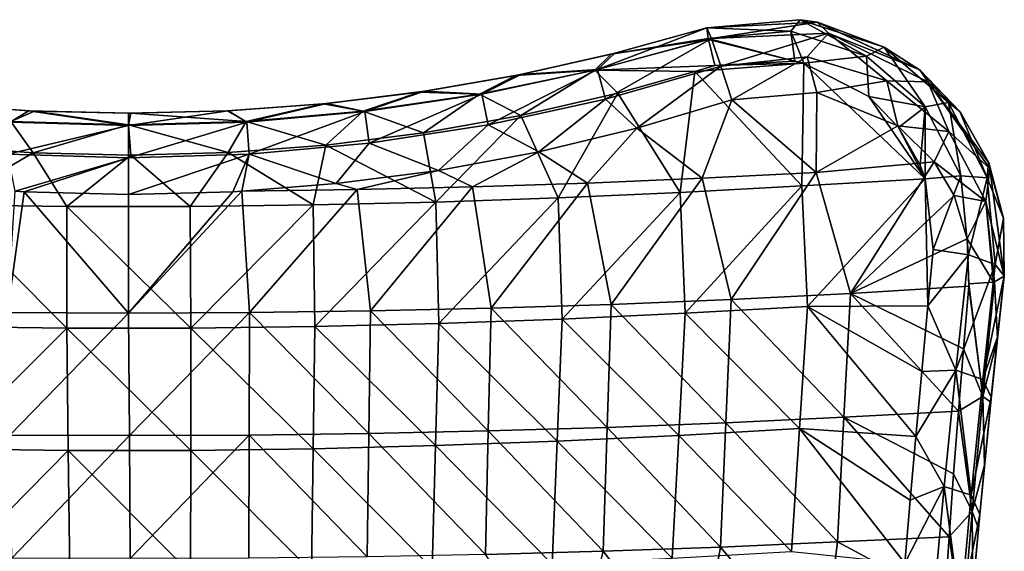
# Model space of a CAD drawing. Header units: millimetres. Extents: x -230 to 230, y 0 to 904.
# Tile 27 of 27: x -28 to 227, y 767 to 904. Entities that reach past the tile are written whole.
import ezdxf

# ---------------------------------------------------------------- set-up
doc = ezdxf.new("R2010")
doc.units = ezdxf.units.MM
doc.header["$LTSCALE"] = 81.481481
for name, color, linetype in [('27', 7, 'CONTINUOUS'), ('31', 7, 'CONTINUOUS'), ('32', 7, 'CONTINUOUS'), ('33', 7, 'CONTINUOUS'), ('37', 7, 'CONTINUOUS'), ('40', 7, 'CONTINUOUS'), ('43', 7, 'CONTINUOUS'), ('44', 7, 'CONTINUOUS'), ('46', 7, 'CONTINUOUS'), ('47', 7, 'CONTINUOUS'), ('48', 7, 'CONTINUOUS')]:
    doc.layers.add(name, color=color, linetype=linetype)

msp = doc.modelspace()

# ---------------------------------------------------------------- linework, layer by layer
at = {"layer": '27', "linetype": 'Continuous'}
for points in [[(177.93, 864.72, -531.09), (156.13, 883.47, -541.26), (178.06, 885.33, -537.96), (177.93, 864.72, -531.09)], [(199.01, 876.71, -530.8), (177.93, 864.72, -531.09), (178.06, 885.33, -537.96), (199.01, 876.71, -530.8)], [(156.13, 883.47, -541.26), (148.42, 863.2, -535.73), (131.48, 876.12, -542.55), (156.13, 883.47, -541.26)], [(177.93, 864.72, -531.09), (148.42, 863.2, -535.73), (156.13, 883.47, -541.26), (177.93, 864.72, -531.09)], [(208.41, 867.43, -525.67), (177.93, 864.72, -531.09), (199.01, 876.71, -530.8), (208.41, 867.43, -525.67)], [(131.48, 876.12, -542.55), (118.77, 861.96, -539.53), (106.13, 870.03, -543.7), (131.48, 876.12, -542.55)], [(148.42, 863.2, -535.73), (118.77, 861.96, -539.53), (131.48, 876.12, -542.55), (148.42, 863.2, -535.73)], [(106.13, 870.03, -543.7), (89.01, 860.99, -542.49), (80.18, 865.24, -544.67), (106.13, 870.03, -543.7)], [(118.77, 861.96, -539.53), (89.01, 860.99, -542.49), (106.13, 870.03, -543.7), (118.77, 861.96, -539.53)], [(177.93, 864.72, -531.09), (208.41, 867.43, -525.67), (186.76, 833.44, -519.48), (177.93, 864.72, -531.09)], [(208.41, 867.43, -525.67), (213.6, 858.72, -521.66), (186.76, 833.44, -519.48), (208.41, 867.43, -525.67)], [(80.18, 865.24, -544.67), (59.18, 860.3, -544.59), (53.77, 861.8, -545.4), (80.18, 865.24, -544.67)], [(89.01, 860.99, -542.49), (59.18, 860.3, -544.59), (80.18, 865.24, -544.67), (89.01, 860.99, -542.49)], [(148.42, 863.2, -535.73), (177.93, 864.72, -531.09), (155.92, 831.88, -524.61), (148.42, 863.2, -535.73)], [(155.92, 831.88, -524.61), (177.93, 864.72, -531.09), (186.76, 833.44, -519.48), (155.92, 831.88, -524.61)], [(59.18, 860.3, -544.59), (29.3, 859.85, -545.83), (53.77, 861.8, -545.4), (59.18, 860.3, -544.59)], [(89.01, 860.99, -542.49), (118.77, 861.96, -539.53), (93.8, 829.59, -532.09), (89.01, 860.99, -542.49)], [(93.8, 829.59, -532.09), (118.77, 861.96, -539.53), (124.92, 830.59, -528.82), (93.8, 829.59, -532.09)], [(118.77, 861.96, -539.53), (148.42, 863.2, -535.73), (124.92, 830.59, -528.82), (118.77, 861.96, -539.53)], [(124.92, 830.59, -528.82), (148.42, 863.2, -535.73), (155.92, 831.88, -524.61), (124.92, 830.59, -528.82)], [(-29.3, 859.85, -545.83), (-27.01, 859.72, -545.86), (-31.3, 828.45, -535.84), (-29.3, 859.85, -545.83)], [(-31.3, 828.45, -535.84), (-27.01, 859.72, -545.86), (0, 828.31, -536.31), (-31.3, 828.45, -535.84)], [(-27.01, 859.72, -545.86), (0.01, 859.03, -546.02), (0, 828.31, -536.31), (-27.01, 859.72, -545.86)], [(27.02, 859.72, -545.86), (29.3, 859.85, -545.83), (0, 828.31, -536.31), (27.02, 859.72, -545.86)], [(0, 828.31, -536.31), (29.3, 859.85, -545.83), (31.31, 828.45, -535.84), (0, 828.31, -536.31)], [(0.01, 859.03, -546.02), (27.02, 859.72, -545.86), (0, 828.31, -536.31), (0.01, 859.03, -546.02)], [(29.3, 859.85, -545.83), (59.18, 860.3, -544.59), (31.31, 828.45, -535.84), (29.3, 859.85, -545.83)], [(31.31, 828.45, -535.84), (59.18, 860.3, -544.59), (62.58, 828.88, -534.43), (31.31, 828.45, -535.84)], [(59.18, 860.3, -544.59), (89.01, 860.99, -542.49), (62.58, 828.88, -534.43), (59.18, 860.3, -544.59)], [(62.58, 828.88, -534.43), (89.01, 860.99, -542.49), (93.8, 829.59, -532.09), (62.58, 828.88, -534.43)], [(213.6, 858.72, -521.66), (217, 847.53, -517.32), (186.76, 833.44, -519.48), (213.6, 858.72, -521.66)], [(186.76, 833.44, -519.48), (217, 847.53, -517.32), (217.41, 835.29, -513.44), (186.76, 833.44, -519.48)], [(217, 847.53, -517.32), (217.46, 835.89, -513.61), (217.41, 835.29, -513.44), (217, 847.53, -517.32)], [(155.92, 831.88, -524.61), (186.76, 833.44, -519.48), (185.08, 801.38, -510.37), (155.92, 831.88, -524.61)], [(185.08, 801.38, -510.37), (186.76, 833.44, -519.48), (214.71, 802.94, -504.53), (185.08, 801.38, -510.37)], [(186.76, 833.44, -519.48), (217.41, 835.29, -513.44), (216.02, 819.13, -508.91), (186.76, 833.44, -519.48)], [(186.76, 833.44, -519.48), (216.02, 819.13, -508.91), (214.71, 802.94, -504.53), (186.76, 833.44, -519.48)], [(93.8, 829.59, -532.09), (124.92, 830.59, -528.82), (123.87, 798.77, -519.58), (93.8, 829.59, -532.09)], [(123.87, 798.77, -519.58), (124.92, 830.59, -528.82), (154.55, 799.94, -515.43), (123.87, 798.77, -519.58)], [(124.92, 830.59, -528.82), (155.92, 831.88, -524.61), (154.55, 799.94, -515.43), (124.92, 830.59, -528.82)], [(154.55, 799.94, -515.43), (155.92, 831.88, -524.61), (185.08, 801.38, -510.37), (154.55, 799.94, -515.43)], [(-31.3, 828.45, -535.84), (0, 828.31, -536.31), (-30.74, 796.79, -526.53), (-31.3, 828.45, -535.84)], [(-30.74, 796.79, -526.53), (0, 828.31, -536.31), (0.24, 796.66, -526.98), (-30.74, 796.79, -526.53)], [(0, 828.31, -536.31), (31.31, 828.45, -535.84), (0.24, 796.66, -526.98), (0, 828.31, -536.31)], [(0.24, 796.66, -526.98), (31.31, 828.45, -535.84), (31.22, 796.8, -526.51), (0.24, 796.66, -526.98)], [(31.22, 796.8, -526.51), (31.31, 828.45, -535.84), (62.17, 797.19, -525.12), (31.22, 796.8, -526.51)], [(31.31, 828.45, -535.84), (62.58, 828.88, -534.43), (62.17, 797.19, -525.12), (31.31, 828.45, -535.84)], [(62.17, 797.19, -525.12), (62.58, 828.88, -534.43), (93.06, 797.85, -522.81), (62.17, 797.19, -525.12)], [(62.58, 828.88, -534.43), (93.8, 829.59, -532.09), (93.06, 797.85, -522.81), (62.58, 828.88, -534.43)], [(93.06, 797.85, -522.81), (93.8, 829.59, -532.09), (123.87, 798.77, -519.58), (93.06, 797.85, -522.81)], [(185.08, 801.38, -510.37), (214.71, 802.94, -504.53), (213.47, 786.73, -500.29), (185.08, 801.38, -510.37)], [(123.87, 798.77, -519.58), (154.55, 799.94, -515.43), (153.18, 767.84, -506.87), (123.87, 798.77, -519.58)], [(153.18, 767.84, -506.87), (154.55, 799.94, -515.43), (183.41, 769.15, -501.88), (153.18, 767.84, -506.87)], [(154.55, 799.94, -515.43), (185.08, 801.38, -510.37), (183.41, 769.15, -501.88), (154.55, 799.94, -515.43)], [(183.41, 769.15, -501.88), (185.08, 801.38, -510.37), (212.3, 770.5, -496.21), (183.41, 769.15, -501.88)], [(185.08, 801.38, -510.37), (213.47, 786.73, -500.29), (212.3, 770.5, -496.21), (185.08, 801.38, -510.37)], [(62.17, 797.19, -525.12), (93.06, 797.85, -522.81), (92.33, 765.93, -514.16), (62.17, 797.19, -525.12)], [(92.33, 765.93, -514.16), (93.06, 797.85, -522.81), (122.81, 766.76, -510.97), (92.33, 765.93, -514.16)], [(93.06, 797.85, -522.81), (123.87, 798.77, -519.58), (122.81, 766.76, -510.97), (93.06, 797.85, -522.81)], [(122.81, 766.76, -510.97), (123.87, 798.77, -519.58), (153.18, 767.84, -506.87), (122.81, 766.76, -510.97)], [(-30.74, 796.79, -526.53), (0.24, 796.66, -526.98), (-30.19, 764.96, -517.85), (-30.74, 796.79, -526.53)], [(-30.19, 764.96, -517.85), (0.24, 796.66, -526.98), (0.47, 764.84, -518.29), (-30.19, 764.96, -517.85)], [(0.24, 796.66, -526.98), (31.22, 796.8, -526.51), (0.47, 764.84, -518.29), (0.24, 796.66, -526.98)], [(0.47, 764.84, -518.29), (31.22, 796.8, -526.51), (31.13, 764.96, -517.82), (0.47, 764.84, -518.29)], [(31.13, 764.96, -517.82), (31.22, 796.8, -526.51), (61.76, 765.33, -516.44), (31.13, 764.96, -517.82)], [(31.22, 796.8, -526.51), (62.17, 797.19, -525.12), (61.76, 765.33, -516.44), (31.22, 796.8, -526.51)], [(61.76, 765.33, -516.44), (62.17, 797.19, -525.12), (92.33, 765.93, -514.16), (61.76, 765.33, -516.44)], [(183.41, 769.15, -501.88), (212.3, 770.5, -496.21), (211.2, 754.24, -492.27), (183.41, 769.15, -501.88)], [(122.81, 766.76, -510.97), (153.18, 767.84, -506.87), (147.13, 735.41, -499.65), (122.81, 766.76, -510.97)], [(147.13, 735.41, -499.65), (153.18, 767.84, -506.87), (179.4, 736.66, -494.46), (147.13, 735.41, -499.65)], [(153.18, 767.84, -506.87), (183.41, 769.15, -501.88), (179.4, 736.66, -494.46), (153.18, 767.84, -506.87)], [(183.41, 769.15, -501.88), (211.2, 754.24, -492.27), (179.4, 736.66, -494.46), (183.41, 769.15, -501.88)], [(92.33, 765.93, -514.16), (122.81, 766.76, -510.97), (114.7, 734.4, -503.81), (92.33, 765.93, -514.16)], [(114.7, 734.4, -503.81), (122.81, 766.76, -510.97), (147.13, 735.41, -499.65), (114.7, 734.4, -503.81)]]:
    msp.add_3dface(points, dxfattribs=at)
at = {"layer": '31', "linetype": 'Continuous'}
for points in [[(226.6, 837.94, -502.62), (224.87, 822.17, -489.13), (224.81, 821.64, -498.56), (226.6, 837.94, -502.62)], [(226.6, 837.94, -494.09), (224.87, 822.17, -489.13), (226.6, 837.94, -502.62), (226.6, 837.94, -494.09)], [(224.81, 821.64, -498.56), (223.23, 806.63, -484.35), (223.1, 805.32, -494.64), (224.81, 821.64, -498.56)], [(224.87, 822.17, -489.13), (223.23, 806.63, -484.35), (224.81, 821.64, -498.56), (224.87, 822.17, -489.13)], [(223.23, 806.63, -484.35), (220.23, 776.22, -475.33), (223.1, 805.32, -494.64), (223.23, 806.63, -484.35)], [(223.1, 805.32, -494.64), (220.23, 776.22, -475.33), (221.46, 788.98, -490.88), (223.1, 805.32, -494.64)], [(221.46, 788.98, -490.88), (220.23, 776.22, -475.33), (219.89, 772.62, -487.25), (221.46, 788.98, -490.88)], [(220.23, 776.22, -475.33), (218.38, 755.99, -469.59), (219.89, 772.62, -487.25), (220.23, 776.22, -475.33)], [(219.89, 772.62, -487.25), (218.38, 755.99, -469.59), (218.41, 756.25, -483.78), (219.89, 772.62, -487.25)]]:
    msp.add_3dface(points, dxfattribs=at)
at = {"layer": '32', "linetype": 'Continuous'}
for points in [[(149.66, 902.06, -527.64), (178.29, 903.53, -518.41), (178.19, 903.55, -524.91), (149.66, 902.06, -527.64)], [(149.66, 902.06, -521.88), (178.29, 903.53, -518.41), (149.66, 902.06, -527.64), (149.66, 902.06, -521.88)], [(178.29, 903.53, -518.41), (204.68, 891.27, -511.07), (178.19, 903.55, -524.91), (178.29, 903.53, -518.41)], [(178.19, 903.55, -524.91), (204.68, 891.27, -511.07), (204.76, 891.22, -518.41), (178.19, 903.55, -524.91)], [(204.68, 891.27, -511.07), (215.07, 880.47, -506.58), (204.76, 891.22, -518.41), (204.68, 891.27, -511.07)], [(204.76, 891.22, -518.41), (215.07, 880.47, -506.58), (215.16, 880.36, -514.26), (204.76, 891.22, -518.41)], [(215.07, 880.47, -506.58), (222.48, 867.37, -502.05), (215.16, 880.36, -514.26), (215.07, 880.47, -506.58)], [(215.16, 880.36, -514.26), (222.48, 867.37, -502.05), (222.55, 867.21, -509.98), (215.16, 880.36, -514.26)], [(222.48, 867.37, -502.05), (226.39, 852.9, -497.83), (222.55, 867.21, -509.98), (222.48, 867.37, -502.05)], [(222.55, 867.21, -509.98), (226.39, 852.9, -497.83), (226.42, 852.73, -505.99), (222.55, 867.21, -509.98)], [(226.39, 852.9, -497.83), (226.6, 837.94, -494.09), (226.42, 852.73, -505.99), (226.39, 852.9, -497.83)], [(226.6, 837.94, -494.09), (226.6, 837.94, -502.62), (226.42, 852.73, -505.99), (226.6, 837.94, -494.09)]]:
    msp.add_3dface(points, dxfattribs=at)
at = {"layer": '33', "linetype": 'Continuous'}
for points in [[(124.91, 895.27, -523.32), (149.66, 902.06, -521.88), (125.85, 895.5, -528.4), (124.91, 895.27, -523.32)], [(149.66, 902.06, -521.88), (149.66, 902.06, -527.64), (125.85, 895.5, -528.4), (149.66, 902.06, -521.88)], [(100.18, 889.77, -524.6), (124.91, 895.27, -523.32), (101.48, 890.02, -529.14), (100.18, 889.77, -524.6)], [(101.48, 890.02, -529.14), (124.91, 895.27, -523.32), (125.85, 895.5, -528.4), (101.48, 890.02, -529.14)], [(75.31, 885.5, -525.67), (100.18, 889.77, -524.6), (76.6, 885.69, -529.81), (75.31, 885.5, -525.67)], [(76.6, 885.69, -529.81), (100.18, 889.77, -524.6), (101.48, 890.02, -529.14), (76.6, 885.69, -529.81)], [(50.39, 882.45, -526.47), (75.31, 885.5, -525.67), (51.34, 882.55, -530.34), (50.39, 882.45, -526.47)], [(51.34, 882.55, -530.34), (75.31, 885.5, -525.67), (76.6, 885.69, -529.81), (51.34, 882.55, -530.34)], [(-51.33, 882.55, -530.34), (-49.37, 882.36, -526.49), (-25.78, 880.64, -530.69), (-51.33, 882.55, -530.34)], [(-49.37, 882.36, -526.49), (-24.34, 880.57, -526.99), (-25.78, 880.64, -530.69), (-49.37, 882.36, -526.49)], [(25.49, 880.63, -526.98), (50.39, 882.45, -526.47), (25.79, 880.64, -530.69), (25.49, 880.63, -526.98)], [(25.79, 880.64, -530.69), (50.39, 882.45, -526.47), (51.34, 882.55, -530.34), (25.79, 880.64, -530.69)], [(-25.78, 880.64, -530.69), (-24.34, 880.57, -526.99), (0.01, 880, -530.81), (-25.78, 880.64, -530.69)], [(-24.34, 880.57, -526.99), (0.61, 880, -527.16), (0.01, 880, -530.81), (-24.34, 880.57, -526.99)], [(0.01, 880, -530.81), (25.49, 880.63, -526.98), (25.79, 880.64, -530.69), (0.01, 880, -530.81)], [(0.61, 880, -527.16), (25.49, 880.63, -526.98), (0.01, 880, -530.81), (0.61, 880, -527.16)]]:
    msp.add_3dface(points, dxfattribs=at)
at = {"layer": '37', "linetype": 'Continuous'}
for points in [[(146.56, 890.77, -507.39), (174.17, 861.27, -491.37), (174.74, 892.93, -503.06), (146.56, 890.77, -507.39)], [(146.56, 890.77, -507.39), (174.74, 892.93, -503.06), (151.72, 892.34, -507.11), (146.56, 890.77, -507.39)], [(151.72, 892.34, -507.11), (174.74, 892.93, -503.06), (172.4, 893.46, -503.72), (151.72, 892.34, -507.11)], [(174.17, 861.27, -491.37), (206.14, 863.03, -485.72), (174.74, 892.93, -503.06), (174.17, 861.27, -491.37)], [(174.74, 892.93, -503.06), (206.14, 863.03, -485.72), (191.58, 884.34, -496.37), (174.74, 892.93, -503.06)], [(126.61, 885.22, -508.44), (142.76, 859.54, -496.61), (146.56, 890.77, -507.39), (126.61, 885.22, -508.44)], [(142.76, 859.54, -496.61), (174.17, 861.27, -491.37), (146.56, 890.77, -507.39), (142.76, 859.54, -496.61)], [(101.52, 879.45, -509.63), (111.2, 858.11, -500.88), (126.61, 885.22, -508.44), (101.52, 879.45, -509.63)], [(111.2, 858.11, -500.88), (142.76, 859.54, -496.61), (126.61, 885.22, -508.44), (111.2, 858.11, -500.88)], [(191.58, 884.34, -496.37), (206.14, 863.03, -485.72), (199.24, 876.29, -491.81), (191.58, 884.34, -496.37)], [(76.3, 874.97, -510.63), (79.52, 857.02, -504.11), (101.52, 879.45, -509.63), (76.3, 874.97, -510.63)], [(79.52, 857.02, -504.11), (111.2, 858.11, -500.88), (101.52, 879.45, -509.63), (79.52, 857.02, -504.11)], [(51.04, 871.77, -511.38), (79.52, 857.02, -504.11), (76.3, 874.97, -510.63), (51.04, 871.77, -511.38)], [(199.24, 876.29, -491.81), (206.14, 863.03, -485.72), (204.82, 866.55, -487.21), (199.24, 876.29, -491.81)], [(-50.01, 871.67, -511.4), (-47.74, 856.29, -506.28), (-24.65, 869.79, -511.87), (-50.01, 871.67, -511.4)], [(25.81, 869.84, -511.86), (47.74, 856.29, -506.29), (51.04, 871.77, -511.38), (25.81, 869.84, -511.86)], [(47.74, 856.29, -506.29), (79.52, 857.02, -504.11), (51.04, 871.77, -511.38), (47.74, 856.29, -506.29)], [(-47.74, 856.29, -506.28), (-15.92, 855.92, -507.38), (-24.65, 869.79, -511.87), (-47.74, 856.29, -506.28)], [(-24.65, 869.79, -511.87), (-15.92, 855.92, -507.38), (0.62, 869.18, -512.02), (-24.65, 869.79, -511.87)], [(-15.92, 855.92, -507.38), (15.92, 855.92, -507.39), (0.62, 869.18, -512.02), (-15.92, 855.92, -507.38)], [(0.62, 869.18, -512.02), (15.92, 855.92, -507.39), (25.81, 869.84, -511.86), (0.62, 869.18, -512.02)], [(15.92, 855.92, -507.39), (47.74, 856.29, -506.29), (25.81, 869.84, -511.86), (15.92, 855.92, -507.39)], [(174.17, 861.27, -491.37), (142.76, 859.54, -496.61), (144.04, 828.29, -485.63), (174.17, 861.27, -491.37)], [(175.71, 830.05, -480.1), (174.17, 861.27, -491.37), (144.04, 828.29, -485.63), (175.71, 830.05, -480.1)], [(206.14, 863.03, -485.72), (174.17, 861.27, -491.37), (175.71, 830.05, -480.1), (206.14, 863.03, -485.72)], [(206.82, 830.2, -474.51), (206.14, 863.03, -485.72), (175.71, 830.05, -480.1), (206.82, 830.2, -474.51)], [(208.23, 844.74, -479.09), (206.14, 863.03, -485.72), (206.82, 830.2, -474.51), (208.23, 844.74, -479.09)], [(142.76, 859.54, -496.61), (111.2, 858.11, -500.88), (112.21, 826.79, -490.2), (142.76, 859.54, -496.61)], [(144.04, 828.29, -485.63), (142.76, 859.54, -496.61), (112.21, 826.79, -490.2), (144.04, 828.29, -485.63)], [(-15.99, 824.47, -497.23), (-47.74, 856.29, -506.28), (-48.08, 824.87, -496.03), (-15.99, 824.47, -497.23)], [(-15.92, 855.92, -507.38), (-47.74, 856.29, -506.28), (-15.99, 824.47, -497.23), (-15.92, 855.92, -507.38)], [(47.74, 856.29, -506.29), (15.92, 855.92, -507.39), (16.12, 824.47, -497.23), (47.74, 856.29, -506.29)], [(48.22, 824.87, -496.03), (47.74, 856.29, -506.29), (16.12, 824.47, -497.23), (48.22, 824.87, -496.03)], [(79.52, 857.02, -504.11), (47.74, 856.29, -506.29), (48.22, 824.87, -496.03), (79.52, 857.02, -504.11)], [(80.26, 825.65, -493.68), (79.52, 857.02, -504.11), (48.22, 824.87, -496.03), (80.26, 825.65, -493.68)], [(111.2, 858.11, -500.88), (79.52, 857.02, -504.11), (80.26, 825.65, -493.68), (111.2, 858.11, -500.88)], [(112.21, 826.79, -490.2), (111.2, 858.11, -500.88), (80.26, 825.65, -493.68), (112.21, 826.79, -490.2)], [(16.12, 824.47, -497.23), (-15.92, 855.92, -507.38), (-15.99, 824.47, -497.23), (16.12, 824.47, -497.23)], [(15.92, 855.92, -507.39), (-15.92, 855.92, -507.38), (16.12, 824.47, -497.23), (15.92, 855.92, -507.39)], [(144.04, 828.29, -485.63), (112.21, 826.79, -490.2), (142.35, 796.71, -475.73), (144.04, 828.29, -485.63)], [(173.62, 798.45, -470.08), (144.04, 828.29, -485.63), (142.35, 796.71, -475.73), (173.62, 798.45, -470.08)], [(175.71, 830.05, -480.1), (144.04, 828.29, -485.63), (173.62, 798.45, -470.08), (175.71, 830.05, -480.1)], [(203.69, 796.43, -464.24), (175.71, 830.05, -480.1), (173.62, 798.45, -470.08), (203.69, 796.43, -464.24)], [(206.82, 830.2, -474.51), (175.71, 830.05, -480.1), (205.22, 813.19, -469.27), (206.82, 830.2, -474.51)], [(205.22, 813.19, -469.27), (175.71, 830.05, -480.1), (203.69, 796.43, -464.24), (205.22, 813.19, -469.27)], [(80.26, 825.65, -493.68), (48.22, 824.87, -496.03), (79.39, 794.05, -484.01), (80.26, 825.65, -493.68)], [(110.93, 795.21, -480.42), (80.26, 825.65, -493.68), (79.39, 794.05, -484.01), (110.93, 795.21, -480.42)], [(112.21, 826.79, -490.2), (80.26, 825.65, -493.68), (110.93, 795.21, -480.42), (112.21, 826.79, -490.2)], [(142.35, 796.71, -475.73), (112.21, 826.79, -490.2), (110.93, 795.21, -480.42), (142.35, 796.71, -475.73)], [(-15.99, 824.47, -497.23), (-48.08, 824.87, -496.03), (-47.27, 793.25, -486.45), (-15.99, 824.47, -497.23)], [(-15.59, 792.84, -487.69), (-15.99, 824.47, -497.23), (-47.27, 793.25, -486.45), (-15.59, 792.84, -487.69)], [(16.12, 824.47, -497.23), (-15.99, 824.47, -497.23), (16.1, 792.84, -487.69), (16.12, 824.47, -497.23)], [(16.1, 792.84, -487.69), (-15.99, 824.47, -497.23), (-15.59, 792.84, -487.69), (16.1, 792.84, -487.69)], [(47.77, 793.25, -486.44), (16.12, 824.47, -497.23), (16.1, 792.84, -487.69), (47.77, 793.25, -486.44)], [(48.22, 824.87, -496.03), (16.12, 824.47, -497.23), (47.77, 793.25, -486.44), (48.22, 824.87, -496.03)], [(79.39, 794.05, -484.01), (48.22, 824.87, -496.03), (47.77, 793.25, -486.44), (79.39, 794.05, -484.01)], [(173.62, 798.45, -470.08), (142.35, 796.71, -475.73), (171.52, 766.71, -460.7), (173.62, 798.45, -470.08)], [(200.86, 763.66, -454.83), (173.62, 798.45, -470.08), (171.52, 766.71, -460.7), (200.86, 763.66, -454.83)], [(203.69, 796.43, -464.24), (173.62, 798.45, -470.08), (202.24, 779.93, -459.43), (203.69, 796.43, -464.24)], [(202.24, 779.93, -459.43), (173.62, 798.45, -470.08), (200.86, 763.66, -454.83), (202.24, 779.93, -459.43)], [(110.93, 795.21, -480.42), (79.39, 794.05, -484.01), (109.65, 763.45, -471.27), (110.93, 795.21, -480.42)], [(140.66, 764.96, -466.47), (110.93, 795.21, -480.42), (109.65, 763.45, -471.27), (140.66, 764.96, -466.47)], [(142.35, 796.71, -475.73), (110.93, 795.21, -480.42), (140.66, 764.96, -466.47), (142.35, 796.71, -475.73)], [(171.52, 766.71, -460.7), (142.35, 796.71, -475.73), (140.66, 764.96, -466.47), (171.52, 766.71, -460.7)], [(-15.59, 792.84, -487.69), (-47.27, 793.25, -486.45), (-46.45, 761.47, -477.5), (-15.59, 792.84, -487.69)], [(-15.2, 761.04, -478.77), (-15.59, 792.84, -487.69), (-46.45, 761.47, -477.5), (-15.2, 761.04, -478.77)], [(16.1, 792.84, -487.69), (-15.59, 792.84, -487.69), (16.07, 761.04, -478.76), (16.1, 792.84, -487.69)], [(16.07, 761.04, -478.76), (-15.59, 792.84, -487.69), (-15.2, 761.04, -478.77), (16.07, 761.04, -478.76)], [(47.33, 761.47, -477.47), (16.1, 792.84, -487.69), (16.07, 761.04, -478.76), (47.33, 761.47, -477.47)], [(47.77, 793.25, -486.44), (16.1, 792.84, -487.69), (47.33, 761.47, -477.47), (47.77, 793.25, -486.44)], [(78.53, 762.28, -474.95), (47.77, 793.25, -486.44), (47.33, 761.47, -477.47), (78.53, 762.28, -474.95)], [(79.39, 794.05, -484.01), (47.77, 793.25, -486.44), (78.53, 762.28, -474.95), (79.39, 794.05, -484.01)], [(109.65, 763.45, -471.27), (79.39, 794.05, -484.01), (78.53, 762.28, -474.95), (109.65, 763.45, -471.27)]]:
    msp.add_3dface(points, dxfattribs=at)
at = {"layer": '40', "linetype": 'Continuous'}
for points in [[(125.85, 895.5, -528.4), (149.66, 902.06, -527.64), (121.32, 891.28, -537.65), (125.85, 895.5, -528.4)], [(149.66, 902.06, -527.64), (150.8, 899.37, -536.36), (121.32, 891.28, -537.65), (149.66, 902.06, -527.64)], [(150.8, 899.37, -536.36), (123.42, 883.68, -543.11), (121.32, 891.28, -537.65), (150.8, 899.37, -536.36)], [(153.29, 892.22, -541.6), (123.42, 883.68, -543.11), (150.8, 899.37, -536.36), (153.29, 892.22, -541.6)], [(101.48, 890.02, -529.14), (125.85, 895.5, -528.4), (121.32, 891.28, -537.65), (101.48, 890.02, -529.14)], [(153.29, 892.22, -541.6), (131.48, 876.12, -542.55), (123.42, 883.68, -543.11), (153.29, 892.22, -541.6)], [(156.13, 883.47, -541.26), (131.48, 876.12, -542.55), (153.29, 892.22, -541.6), (156.13, 883.47, -541.26)], [(76.6, 885.69, -529.81), (101.48, 890.02, -529.14), (91.39, 884.96, -538.77), (76.6, 885.69, -529.81)], [(101.48, 890.02, -529.14), (121.32, 891.28, -537.65), (91.39, 884.96, -538.77), (101.48, 890.02, -529.14)], [(121.32, 891.28, -537.65), (93.03, 877.03, -544.38), (91.39, 884.96, -538.77), (121.32, 891.28, -537.65)], [(123.42, 883.68, -543.11), (93.03, 877.03, -544.38), (121.32, 891.28, -537.65), (123.42, 883.68, -543.11)], [(51.34, 882.55, -530.34), (76.6, 885.69, -529.81), (61.12, 880.44, -539.65), (51.34, 882.55, -530.34)], [(76.6, 885.69, -529.81), (91.39, 884.96, -538.77), (61.12, 880.44, -539.65), (76.6, 885.69, -529.81)], [(91.39, 884.96, -538.77), (62.24, 872.28, -545.35), (61.12, 880.44, -539.65), (91.39, 884.96, -538.77)], [(93.03, 877.03, -544.38), (62.24, 872.28, -545.35), (91.39, 884.96, -538.77), (93.03, 877.03, -544.38)], [(-51.33, 882.55, -530.34), (-25.78, 880.64, -530.69), (-30.62, 877.72, -540.2), (-51.33, 882.55, -530.34)], [(25.79, 880.64, -530.69), (51.34, 882.55, -530.34), (30.62, 877.72, -540.2), (25.79, 880.64, -530.69)], [(51.34, 882.55, -530.34), (61.12, 880.44, -539.65), (30.62, 877.72, -540.2), (51.34, 882.55, -530.34)], [(123.42, 883.68, -543.11), (106.13, 870.03, -543.7), (93.03, 877.03, -544.38), (123.42, 883.68, -543.11)], [(131.48, 876.12, -542.55), (106.13, 870.03, -543.7), (123.42, 883.68, -543.11), (131.48, 876.12, -542.55)], [(-25.78, 880.64, -530.69), (0, 876.81, -540.4), (-30.62, 877.72, -540.2), (-25.78, 880.64, -530.69)], [(-25.78, 880.64, -530.69), (0.01, 880, -530.81), (0, 876.81, -540.4), (-25.78, 880.64, -530.69)], [(0.01, 880, -530.81), (25.79, 880.64, -530.69), (0, 876.81, -540.4), (0.01, 880, -530.81)], [(25.79, 880.64, -530.69), (30.62, 877.72, -540.2), (0, 876.81, -540.4), (25.79, 880.64, -530.69)], [(61.12, 880.44, -539.65), (31.19, 869.44, -545.96), (30.62, 877.72, -540.2), (61.12, 880.44, -539.65)], [(62.24, 872.28, -545.35), (31.19, 869.44, -545.96), (61.12, 880.44, -539.65), (62.24, 872.28, -545.35)], [(0, 876.81, -540.4), (-31.19, 869.44, -545.96), (-30.62, 877.72, -540.2), (0, 876.81, -540.4)], [(0, 868.49, -546.17), (-31.19, 869.44, -545.96), (0, 876.81, -540.4), (0, 868.49, -546.17)], [(31.19, 869.44, -545.96), (0, 868.49, -546.17), (30.62, 877.72, -540.2), (31.19, 869.44, -545.96)], [(30.62, 877.72, -540.2), (0, 868.49, -546.17), (0, 876.81, -540.4), (30.62, 877.72, -540.2)], [(93.03, 877.03, -544.38), (80.18, 865.24, -544.67), (62.24, 872.28, -545.35), (93.03, 877.03, -544.38)], [(106.13, 870.03, -543.7), (80.18, 865.24, -544.67), (93.03, 877.03, -544.38), (106.13, 870.03, -543.7)], [(62.24, 872.28, -545.35), (53.77, 861.8, -545.4), (31.19, 869.44, -545.96), (62.24, 872.28, -545.35)], [(80.18, 865.24, -544.67), (53.77, 861.8, -545.4), (62.24, 872.28, -545.35), (80.18, 865.24, -544.67)], [(0, 868.49, -546.17), (-29.3, 859.85, -545.83), (-31.19, 869.44, -545.96), (0, 868.49, -546.17)], [(31.19, 869.44, -545.96), (0.01, 859.03, -546.02), (0, 868.49, -546.17), (31.19, 869.44, -545.96)], [(27.02, 859.72, -545.86), (0.01, 859.03, -546.02), (31.19, 869.44, -545.96), (27.02, 859.72, -545.86)], [(29.3, 859.85, -545.83), (27.02, 859.72, -545.86), (31.19, 869.44, -545.96), (29.3, 859.85, -545.83)], [(53.77, 861.8, -545.4), (29.3, 859.85, -545.83), (31.19, 869.44, -545.96), (53.77, 861.8, -545.4)], [(-27.01, 859.72, -545.86), (-29.3, 859.85, -545.83), (0, 868.49, -546.17), (-27.01, 859.72, -545.86)], [(0.01, 859.03, -546.02), (-27.01, 859.72, -545.86), (0, 868.49, -546.17), (0.01, 859.03, -546.02)]]:
    msp.add_3dface(points, dxfattribs=at)
at = {"layer": '43', "linetype": 'Continuous'}
for points in [[(149.66, 902.06, -527.64), (178.19, 903.55, -524.91), (150.8, 899.37, -536.36), (149.66, 902.06, -527.64)], [(150.8, 899.37, -536.36), (178.19, 903.55, -524.91), (181.13, 900.74, -531.84), (150.8, 899.37, -536.36)], [(178.19, 903.55, -524.91), (204.76, 891.22, -518.41), (181.13, 900.74, -531.84), (178.19, 903.55, -524.91)], [(153.29, 892.22, -541.6), (150.8, 899.37, -536.36), (181.13, 900.74, -531.84), (153.29, 892.22, -541.6)], [(175.58, 894.58, -538.58), (153.29, 892.22, -541.6), (181.13, 900.74, -531.84), (175.58, 894.58, -538.58)], [(196.19, 888.38, -532.43), (175.58, 894.58, -538.58), (181.13, 900.74, -531.84), (196.19, 888.38, -532.43)], [(204.76, 891.22, -518.41), (206.81, 888.17, -522.67), (181.13, 900.74, -531.84), (204.76, 891.22, -518.41)], [(206.81, 888.17, -522.67), (196.19, 888.38, -532.43), (181.13, 900.74, -531.84), (206.81, 888.17, -522.67)], [(156.13, 883.47, -541.26), (153.29, 892.22, -541.6), (175.58, 894.58, -538.58), (156.13, 883.47, -541.26)], [(178.06, 885.33, -537.96), (156.13, 883.47, -541.26), (175.58, 894.58, -538.58), (178.06, 885.33, -537.96)], [(196.19, 888.38, -532.43), (178.06, 885.33, -537.96), (175.58, 894.58, -538.58), (196.19, 888.38, -532.43)], [(204.76, 891.22, -518.41), (215.16, 880.36, -514.26), (206.81, 888.17, -522.67), (204.76, 891.22, -518.41)], [(199.01, 876.71, -530.8), (178.06, 885.33, -537.96), (196.19, 888.38, -532.43), (199.01, 876.71, -530.8)], [(212.21, 875.26, -524.61), (199.01, 876.71, -530.8), (196.19, 888.38, -532.43), (212.21, 875.26, -524.61)], [(212.21, 875.26, -524.61), (196.19, 888.38, -532.43), (206.81, 888.17, -522.67), (212.21, 875.26, -524.61)], [(215.16, 880.36, -514.26), (222.55, 867.21, -509.98), (206.81, 888.17, -522.67), (215.16, 880.36, -514.26)], [(222.55, 867.21, -509.98), (222.89, 865.71, -512.07), (206.81, 888.17, -522.67), (222.55, 867.21, -509.98)], [(222.89, 865.71, -512.07), (212.21, 875.26, -524.61), (206.81, 888.17, -522.67), (222.89, 865.71, -512.07)], [(208.41, 867.43, -525.67), (199.01, 876.71, -530.8), (212.21, 875.26, -524.61), (208.41, 867.43, -525.67)], [(221.85, 857.17, -516.6), (208.41, 867.43, -525.67), (212.21, 875.26, -524.61), (221.85, 857.17, -516.6)], [(221.85, 857.17, -516.6), (212.21, 875.26, -524.61), (222.89, 865.71, -512.07), (221.85, 857.17, -516.6)], [(213.6, 858.72, -521.66), (208.41, 867.43, -525.67), (221.85, 857.17, -516.6), (213.6, 858.72, -521.66)], [(222.55, 867.21, -509.98), (226.42, 852.73, -505.99), (222.89, 865.71, -512.07), (222.55, 867.21, -509.98)], [(226.58, 837.84, -503.01), (221.85, 857.17, -516.6), (222.89, 865.71, -512.07), (226.58, 837.84, -503.01)], [(226.42, 852.73, -505.99), (226.6, 837.94, -502.62), (222.89, 865.71, -512.07), (226.42, 852.73, -505.99)], [(226.6, 837.94, -502.62), (226.58, 837.84, -503.01), (222.89, 865.71, -512.07), (226.6, 837.94, -502.62)], [(217, 847.53, -517.32), (213.6, 858.72, -521.66), (221.85, 857.17, -516.6), (217, 847.53, -517.32)], [(223.8, 836.36, -509.76), (217, 847.53, -517.32), (221.85, 857.17, -516.6), (223.8, 836.36, -509.76)], [(223.8, 836.36, -509.76), (221.85, 857.17, -516.6), (223.93, 836.39, -509.6), (223.8, 836.36, -509.76)], [(223.93, 836.39, -509.6), (221.85, 857.17, -516.6), (224.1, 836.42, -509.4), (223.93, 836.39, -509.6)], [(224.1, 836.42, -509.4), (221.85, 857.17, -516.6), (226.58, 837.84, -503.01), (224.1, 836.42, -509.4)], [(217.46, 835.89, -513.61), (217, 847.53, -517.32), (223.8, 836.36, -509.76), (217.46, 835.89, -513.61)]]:
    msp.add_3dface(points, dxfattribs=at)
at = {"layer": '44', "linetype": 'Continuous'}
for points in [[(217.41, 835.29, -513.44), (217.46, 835.89, -513.61), (221.07, 806.78, -501.59), (217.41, 835.29, -513.44)], [(217.46, 835.89, -513.61), (223.8, 836.36, -509.76), (221.07, 806.78, -501.59), (217.46, 835.89, -513.61)], [(224.1, 836.42, -509.4), (224.81, 821.64, -498.56), (221.07, 806.78, -501.59), (224.1, 836.42, -509.4)], [(223.93, 836.39, -509.6), (224.1, 836.42, -509.4), (221.07, 806.78, -501.59), (223.93, 836.39, -509.6)], [(223.8, 836.36, -509.76), (223.93, 836.39, -509.6), (221.07, 806.78, -501.59), (223.8, 836.36, -509.76)], [(224.81, 821.64, -498.56), (224.1, 836.42, -509.4), (226.58, 837.84, -503.01), (224.81, 821.64, -498.56)], [(226.6, 837.94, -502.62), (224.81, 821.64, -498.56), (226.58, 837.84, -503.01), (226.6, 837.94, -502.62)], [(216.02, 819.13, -508.91), (217.41, 835.29, -513.44), (221.07, 806.78, -501.59), (216.02, 819.13, -508.91)], [(224.81, 821.64, -498.56), (223.1, 805.32, -494.64), (221.07, 806.78, -501.59), (224.81, 821.64, -498.56)], [(214.71, 802.94, -504.53), (216.02, 819.13, -508.91), (221.07, 806.78, -501.59), (214.71, 802.94, -504.53)], [(218.29, 776.99, -494.25), (214.71, 802.94, -504.53), (221.07, 806.78, -501.59), (218.29, 776.99, -494.25)], [(221.46, 788.98, -490.88), (218.29, 776.99, -494.25), (221.07, 806.78, -501.59), (221.46, 788.98, -490.88)], [(223.1, 805.32, -494.64), (221.46, 788.98, -490.88), (221.07, 806.78, -501.59), (223.1, 805.32, -494.64)], [(213.47, 786.73, -500.29), (214.71, 802.94, -504.53), (218.29, 776.99, -494.25), (213.47, 786.73, -500.29)], [(221.46, 788.98, -490.88), (219.89, 772.62, -487.25), (218.29, 776.99, -494.25), (221.46, 788.98, -490.88)], [(212.3, 770.5, -496.21), (213.47, 786.73, -500.29), (218.29, 776.99, -494.25), (212.3, 770.5, -496.21)], [(215.76, 747.06, -487.38), (212.3, 770.5, -496.21), (218.29, 776.99, -494.25), (215.76, 747.06, -487.38)], [(218.41, 756.25, -483.78), (215.76, 747.06, -487.38), (218.29, 776.99, -494.25), (218.41, 756.25, -483.78)], [(219.89, 772.62, -487.25), (218.41, 756.25, -483.78), (218.29, 776.99, -494.25), (219.89, 772.62, -487.25)], [(211.2, 754.24, -492.27), (212.3, 770.5, -496.21), (215.76, 747.06, -487.38), (211.2, 754.24, -492.27)]]:
    msp.add_3dface(points, dxfattribs=at)
at = {"layer": '46', "linetype": 'Continuous'}
for points in [[(208.23, 844.74, -479.09), (206.82, 830.2, -474.51), (217.34, 843.42, -480.01), (208.23, 844.74, -479.09)], [(217.34, 843.42, -480.01), (206.82, 830.2, -474.51), (214.09, 813.54, -470.73), (217.34, 843.42, -480.01)], [(217.34, 843.42, -480.01), (214.09, 813.54, -470.73), (224.24, 840.87, -485.64), (217.34, 843.42, -480.01)], [(224.24, 840.87, -485.64), (214.09, 813.54, -470.73), (221.01, 811.13, -476.39), (224.24, 840.87, -485.64)], [(226.6, 837.94, -494.09), (224.24, 840.87, -485.64), (221.01, 811.13, -476.39), (226.6, 837.94, -494.09)], [(224.87, 822.17, -489.13), (226.6, 837.94, -494.09), (221.01, 811.13, -476.39), (224.87, 822.17, -489.13)], [(206.82, 830.2, -474.51), (205.22, 813.19, -469.27), (214.09, 813.54, -470.73), (206.82, 830.2, -474.51)], [(223.23, 806.63, -484.35), (224.87, 822.17, -489.13), (221.01, 811.13, -476.39), (223.23, 806.63, -484.35)], [(205.22, 813.19, -469.27), (203.69, 796.43, -464.24), (214.09, 813.54, -470.73), (205.22, 813.19, -469.27)], [(214.09, 813.54, -470.73), (203.69, 796.43, -464.24), (211.07, 783.49, -461.81), (214.09, 813.54, -470.73)], [(214.09, 813.54, -470.73), (211.07, 783.49, -461.81), (218.03, 781.24, -467.5), (214.09, 813.54, -470.73)], [(221.01, 811.13, -476.39), (214.09, 813.54, -470.73), (218.03, 781.24, -467.5), (221.01, 811.13, -476.39)], [(223.23, 806.63, -484.35), (221.01, 811.13, -476.39), (218.03, 781.24, -467.5), (223.23, 806.63, -484.35)], [(220.23, 776.22, -475.33), (223.23, 806.63, -484.35), (218.03, 781.24, -467.5), (220.23, 776.22, -475.33)], [(203.69, 796.43, -464.24), (202.24, 779.93, -459.43), (211.07, 783.49, -461.81), (203.69, 796.43, -464.24)], [(202.24, 779.93, -459.43), (200.86, 763.66, -454.83), (211.07, 783.49, -461.81), (202.24, 779.93, -459.43)], [(211.07, 783.49, -461.81), (200.86, 763.66, -454.83), (208.3, 753.29, -453.32), (211.07, 783.49, -461.81)], [(211.07, 783.49, -461.81), (208.3, 753.29, -453.32), (215.28, 751.2, -459.03), (211.07, 783.49, -461.81)], [(218.03, 781.24, -467.5), (211.07, 783.49, -461.81), (215.28, 751.2, -459.03), (218.03, 781.24, -467.5)], [(220.23, 776.22, -475.33), (218.03, 781.24, -467.5), (215.28, 751.2, -459.03), (220.23, 776.22, -475.33)], [(218.38, 755.99, -469.59), (220.23, 776.22, -475.33), (215.28, 751.2, -459.03), (218.38, 755.99, -469.59)]]:
    msp.add_3dface(points, dxfattribs=at)
at = {"layer": '47', "linetype": 'Continuous'}
for points in [[(149.66, 902.06, -521.88), (149.65, 902.06, -521.79), (173.75, 904.2, -518.27), (149.66, 902.06, -521.88)], [(149.65, 902.06, -521.79), (171.4, 901.24, -509.81), (173.75, 904.2, -518.27), (149.65, 902.06, -521.79)], [(149.96, 899.3, -512.95), (171.4, 901.24, -509.81), (149.65, 902.06, -521.79), (149.96, 899.3, -512.95)], [(178.29, 903.53, -518.41), (149.66, 902.06, -521.88), (173.75, 904.2, -518.27), (178.29, 903.53, -518.41)], [(171.4, 901.24, -509.81), (190.97, 894.75, -503.35), (173.75, 904.2, -518.27), (171.4, 901.24, -509.81)], [(178.29, 903.53, -518.41), (173.75, 904.2, -518.27), (195.54, 897.07, -511.07), (178.29, 903.53, -518.41)], [(173.75, 904.2, -518.27), (190.97, 894.75, -503.35), (195.54, 897.07, -511.07), (173.75, 904.2, -518.27)], [(204.68, 891.27, -511.07), (178.29, 903.53, -518.41), (195.54, 897.07, -511.07), (204.68, 891.27, -511.07)], [(149.96, 899.3, -512.95), (172.4, 893.46, -503.72), (171.4, 901.24, -509.81), (149.96, 899.3, -512.95)], [(150.02, 899.05, -512.59), (172.4, 893.46, -503.72), (149.96, 899.3, -512.95), (150.02, 899.05, -512.59)], [(172.4, 893.46, -503.72), (174.74, 892.93, -503.06), (171.4, 901.24, -509.81), (172.4, 893.46, -503.72)], [(171.4, 901.24, -509.81), (174.74, 892.93, -503.06), (190.97, 894.75, -503.35), (171.4, 901.24, -509.81)], [(151.72, 892.34, -507.11), (172.4, 893.46, -503.72), (150.02, 899.05, -512.59), (151.72, 892.34, -507.11)], [(190.97, 894.75, -503.35), (206.1, 881.63, -495.26), (195.54, 897.07, -511.07), (190.97, 894.75, -503.35)], [(204.68, 891.27, -511.07), (195.54, 897.07, -511.07), (212.16, 882.76, -502.18), (204.68, 891.27, -511.07)], [(195.54, 897.07, -511.07), (206.1, 881.63, -495.26), (212.16, 882.76, -502.18), (195.54, 897.07, -511.07)], [(174.74, 892.93, -503.06), (191.58, 884.34, -496.37), (190.97, 894.75, -503.35), (174.74, 892.93, -503.06)], [(190.97, 894.75, -503.35), (191.58, 884.34, -496.37), (206.1, 881.63, -495.26), (190.97, 894.75, -503.35)], [(215.07, 880.47, -506.58), (204.68, 891.27, -511.07), (212.16, 882.76, -502.18), (215.07, 880.47, -506.58)], [(191.58, 884.34, -496.37), (199.24, 876.29, -491.81), (206.1, 881.63, -495.26), (191.58, 884.34, -496.37)], [(199.24, 876.29, -491.81), (204.82, 866.55, -487.21), (206.1, 881.63, -495.26), (199.24, 876.29, -491.81)], [(204.82, 866.55, -487.21), (206.14, 863.03, -485.72), (206.1, 881.63, -495.26), (204.82, 866.55, -487.21)], [(206.1, 881.63, -495.26), (215.36, 863.8, -487.15), (212.16, 882.76, -502.18), (206.1, 881.63, -495.26)], [(206.1, 881.63, -495.26), (206.14, 863.03, -485.72), (215.36, 863.8, -487.15), (206.1, 881.63, -495.26)], [(215.07, 880.47, -506.58), (212.16, 882.76, -502.18), (222.2, 863.27, -493.37), (215.07, 880.47, -506.58)], [(212.16, 882.76, -502.18), (215.36, 863.8, -487.15), (222.2, 863.27, -493.37), (212.16, 882.76, -502.18)], [(222.48, 867.37, -502.05), (215.07, 880.47, -506.58), (222.2, 863.27, -493.37), (222.48, 867.37, -502.05)], [(226.39, 852.9, -497.83), (222.48, 867.37, -502.05), (222.2, 863.27, -493.37), (226.39, 852.9, -497.83)], [(206.14, 863.03, -485.72), (208.23, 844.74, -479.09), (215.36, 863.8, -487.15), (206.14, 863.03, -485.72)], [(208.23, 844.74, -479.09), (217.34, 843.42, -480.01), (215.36, 863.8, -487.15), (208.23, 844.74, -479.09)], [(215.36, 863.8, -487.15), (217.34, 843.42, -480.01), (222.2, 863.27, -493.37), (215.36, 863.8, -487.15)], [(217.34, 843.42, -480.01), (224.24, 840.87, -485.64), (222.2, 863.27, -493.37), (217.34, 843.42, -480.01)], [(224.24, 840.87, -485.64), (226.39, 852.9, -497.83), (222.2, 863.27, -493.37), (224.24, 840.87, -485.64)], [(226.6, 837.94, -494.09), (226.39, 852.9, -497.83), (224.24, 840.87, -485.64), (226.6, 837.94, -494.09)]]:
    msp.add_3dface(points, dxfattribs=at)
at = {"layer": '48', "linetype": 'Continuous'}
for points in [[(149.66, 902.06, -521.88), (124.91, 895.27, -523.32), (149.65, 902.06, -521.79), (149.66, 902.06, -521.88)], [(124.91, 895.27, -523.32), (149.96, 899.3, -512.95), (149.65, 902.06, -521.79), (124.91, 895.27, -523.32)], [(124.91, 895.27, -523.32), (150.02, 899.05, -512.59), (149.96, 899.3, -512.95), (124.91, 895.27, -523.32)], [(150.02, 899.05, -512.59), (124.91, 895.27, -523.32), (120.62, 891.15, -514.28), (150.02, 899.05, -512.59)], [(151.72, 892.34, -507.11), (150.02, 899.05, -512.59), (120.62, 891.15, -514.28), (151.72, 892.34, -507.11)], [(124.91, 895.27, -523.32), (100.18, 889.77, -524.6), (120.62, 891.15, -514.28), (124.91, 895.27, -523.32)], [(146.56, 890.77, -507.39), (151.72, 892.34, -507.11), (120.62, 891.15, -514.28), (146.56, 890.77, -507.39)], [(100.18, 889.77, -524.6), (75.31, 885.5, -525.67), (90.82, 884.98, -515.74), (100.18, 889.77, -524.6)], [(100.18, 889.77, -524.6), (90.82, 884.98, -515.74), (120.62, 891.15, -514.28), (100.18, 889.77, -524.6)], [(90.82, 884.98, -515.74), (101.52, 879.45, -509.63), (120.62, 891.15, -514.28), (90.82, 884.98, -515.74)], [(101.52, 879.45, -509.63), (126.61, 885.22, -508.44), (120.62, 891.15, -514.28), (101.52, 879.45, -509.63)], [(126.61, 885.22, -508.44), (146.56, 890.77, -507.39), (120.62, 891.15, -514.28), (126.61, 885.22, -508.44)], [(75.31, 885.5, -525.67), (50.39, 882.45, -526.47), (60.72, 880.56, -516.88), (75.31, 885.5, -525.67)], [(75.31, 885.5, -525.67), (60.72, 880.56, -516.88), (90.82, 884.98, -515.74), (75.31, 885.5, -525.67)], [(60.72, 880.56, -516.88), (76.3, 874.97, -510.63), (90.82, 884.98, -515.74), (60.72, 880.56, -516.88)], [(76.3, 874.97, -510.63), (101.52, 879.45, -509.63), (90.82, 884.98, -515.74), (76.3, 874.97, -510.63)], [(-24.34, 880.57, -526.99), (-49.37, 882.36, -526.49), (-30.41, 877.9, -517.6), (-24.34, 880.57, -526.99)], [(50.39, 882.45, -526.47), (25.49, 880.63, -526.98), (30.41, 877.9, -517.6), (50.39, 882.45, -526.47)], [(50.39, 882.45, -526.47), (30.41, 877.9, -517.6), (60.72, 880.56, -516.88), (50.39, 882.45, -526.47)], [(-24.34, 880.57, -526.99), (-30.41, 877.9, -517.6), (0, 877.02, -517.86), (-24.34, 880.57, -526.99)], [(0.61, 880, -527.16), (-24.34, 880.57, -526.99), (0, 877.02, -517.86), (0.61, 880, -527.16)], [(0.61, 880, -527.16), (0, 877.02, -517.86), (30.41, 877.9, -517.6), (0.61, 880, -527.16)], [(25.49, 880.63, -526.98), (0.61, 880, -527.16), (30.41, 877.9, -517.6), (25.49, 880.63, -526.98)], [(30.41, 877.9, -517.6), (51.04, 871.77, -511.38), (60.72, 880.56, -516.88), (30.41, 877.9, -517.6)], [(51.04, 871.77, -511.38), (76.3, 874.97, -510.63), (60.72, 880.56, -516.88), (51.04, 871.77, -511.38)], [(-50.01, 871.67, -511.4), (-24.65, 869.79, -511.87), (-30.41, 877.9, -517.6), (-50.01, 871.67, -511.4)], [(-30.41, 877.9, -517.6), (-24.65, 869.79, -511.87), (0, 877.02, -517.86), (-30.41, 877.9, -517.6)], [(-24.65, 869.79, -511.87), (0.62, 869.18, -512.02), (0, 877.02, -517.86), (-24.65, 869.79, -511.87)], [(0, 877.02, -517.86), (25.81, 869.84, -511.86), (30.41, 877.9, -517.6), (0, 877.02, -517.86)], [(0.62, 869.18, -512.02), (25.81, 869.84, -511.86), (0, 877.02, -517.86), (0.62, 869.18, -512.02)], [(25.81, 869.84, -511.86), (51.04, 871.77, -511.38), (30.41, 877.9, -517.6), (25.81, 869.84, -511.86)]]:
    msp.add_3dface(points, dxfattribs=at)

doc.saveas('drawing.dxf')
